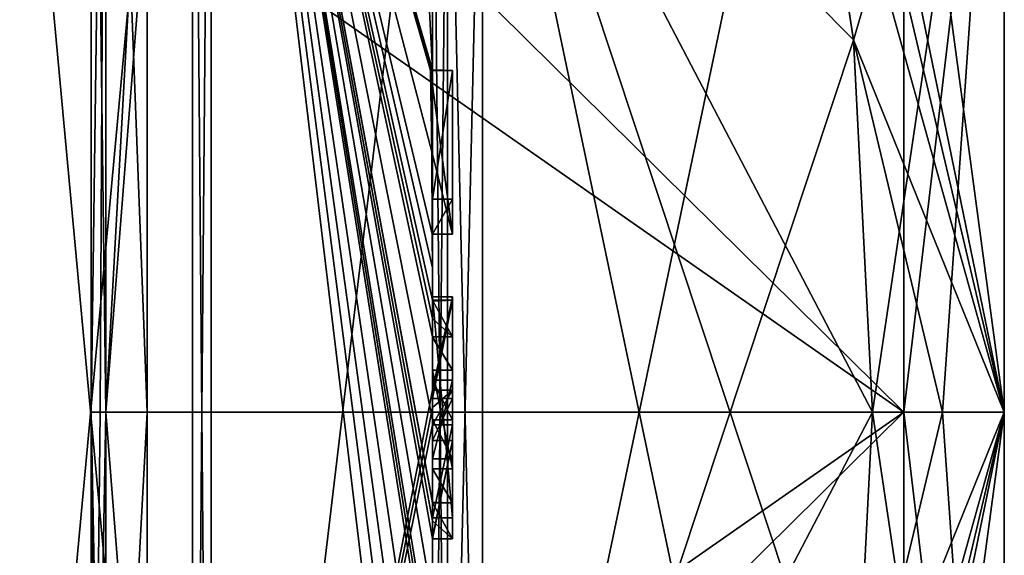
# Model space of a CAD drawing. Extents: x -23 to 1160, y -1799 to -1.
# Tile 214 of 216: x 1150.29 to 1160.1, y -29.43 to -24.09. Entities that reach past the tile are written whole.
import ezdxf

# ---------------------------------------------------------------- set-up
doc = ezdxf.new("R2010")
doc.units = 0
doc.header["$LTSCALE"] = 72.282644
for name, color, linetype in [('2585', 7, 'CONTINUOUS'), ('2586', 7, 'CONTINUOUS'), ('2589', 7, 'CONTINUOUS'), ('2592', 7, 'CONTINUOUS'), ('2597', 7, 'CONTINUOUS'), ('2598', 7, 'CONTINUOUS'), ('2599', 7, 'CONTINUOUS'), ('2600', 7, 'CONTINUOUS'), ('2601', 7, 'CONTINUOUS'), ('2602', 7, 'CONTINUOUS'), ('2605', 7, 'CONTINUOUS'), ('2606', 7, 'CONTINUOUS'), ('2607', 7, 'CONTINUOUS'), ('2608', 7, 'CONTINUOUS'), ('2609', 7, 'CONTINUOUS'), ('2610', 7, 'CONTINUOUS'), ('2611', 7, 'CONTINUOUS'), ('2612', 7, 'CONTINUOUS'), ('2643', 7, 'CONTINUOUS'), ('2646', 7, 'CONTINUOUS'), ('2647', 7, 'CONTINUOUS'), ('2648', 7, 'CONTINUOUS'), ('2649', 7, 'CONTINUOUS'), ('2650', 7, 'CONTINUOUS'), ('2653', 7, 'CONTINUOUS'), ('2654', 7, 'CONTINUOUS'), ('2655', 7, 'CONTINUOUS'), ('2656', 7, 'CONTINUOUS'), ('2657', 7, 'CONTINUOUS'), ('2658', 7, 'CONTINUOUS'), ('2659', 7, 'CONTINUOUS'), ('2660', 7, 'CONTINUOUS'), ('2661', 7, 'CONTINUOUS'), ('2670', 7, 'CONTINUOUS'), ('2673', 7, 'CONTINUOUS'), ('2676', 7, 'CONTINUOUS'), ('2677', 7, 'CONTINUOUS'), ('2703', 7, 'CONTINUOUS'), ('2704', 7, 'CONTINUOUS'), ('2705', 7, 'CONTINUOUS'), ('2706', 7, 'CONTINUOUS'), ('2707', 7, 'CONTINUOUS'), ('2708', 7, 'CONTINUOUS'), ('2709', 7, 'CONTINUOUS'), ('2710', 7, 'CONTINUOUS'), ('2711', 7, 'CONTINUOUS'), ('2712', 7, 'CONTINUOUS'), ('2713', 7, 'CONTINUOUS'), ('2714', 7, 'CONTINUOUS'), ('2774', 7, 'CONTINUOUS')]:
    doc.layers.add(name, color=color, linetype=linetype)

msp = doc.modelspace()

# ---------------------------------------------------------------- linework, layer by layer
at = {"layer": '2585', "linetype": 'CONTINUOUS'}
for points in [[(1160.1, -19.55), (1160.1, -27.9993, -8.4499), (1160.1, -15.5), (1160.1, -19.55)], [(1160.1, -15.5), (1160.1, -27.9993, -8.4499), (1160.1, -19.1612, -8.8388), (1160.1, -15.5)], [(1160.1, -28.0007, 8.4499), (1160.1, -19.55), (1160.1, -19.1612, 8.8388), (1160.1, -28.0007, 8.4499)], [(1160.1, -28.0007, 8.4499), (1160.1, -19.1612, 8.8388), (1160.1, -36.8388, 8.8388), (1160.1, -28.0007, 8.4499)], [(1160.1, -19.1612, -8.8388), (1160.1, -27.9993, -8.4499), (1160.1, -36.8388, -8.8388), (1160.1, -19.1612, -8.8388)], [(1160.1, -19.1612, 8.8388), (1160.1, -28, 12.5), (1160.1, -36.8388, 8.8388), (1160.1, -19.1612, 8.8388)], [(1160.1, -28, -12.5), (1160.1, -19.1612, -8.8388), (1160.1, -36.8388, -8.8388), (1160.1, -28, -12.5)], [(1160.1, -27.9993, -8.4499), (1160.1, -36.45), (1160.1, -36.8388, -8.8388), (1160.1, -27.9993, -8.4499)], [(1160.1, -36.45), (1160.1, -28.0007, 8.4499), (1160.1, -40.5), (1160.1, -36.45)], [(1160.1, -40.5), (1160.1, -28.0007, 8.4499), (1160.1, -36.8388, 8.8388), (1160.1, -40.5)]]:
    msp.add_3dface(points, dxfattribs=at)
at = {"layer": '2586', "linetype": 'CONTINUOUS'}
for points in [[(1154.9, -20.5597, 15.95), (1154.9, -35.4403, 15.95), (1158.0232, -20.5597, 15.95), (1154.9, -20.5597, 15.95)], [(1158.0232, -20.5597, 15.95), (1154.9, -35.4403, 15.95), (1158.5978, -24.2917, 15.95), (1158.0232, -20.5597, 15.95)], [(1158.5978, -24.2917, 15.95), (1154.9, -35.4403, 15.95), (1158.7857, -28, 15.95), (1158.5978, -24.2917, 15.95)], [(1158.7857, -28, 15.95), (1154.9, -35.4403, 15.95), (1158.5976, -31.7097, 15.95), (1158.7857, -28, 15.95)]]:
    msp.add_3dface(points, dxfattribs=at)
at = {"layer": '2589', "linetype": 'CONTINUOUS'}
for points in [[(1154.9, -35.4403, -15.95), (1154.9, -20.5597, -15.95), (1158.0232, -35.4403, -15.95), (1154.9, -35.4403, -15.95)], [(1158.0232, -35.4403, -15.95), (1154.9, -20.5597, -15.95), (1158.5978, -31.7083, -15.95), (1158.0232, -35.4403, -15.95)], [(1158.5978, -31.7083, -15.95), (1154.9, -20.5597, -15.95), (1158.7857, -28, -15.95), (1158.5978, -31.7083, -15.95)], [(1158.7857, -28, -15.95), (1154.9, -20.5597, -15.95), (1158.5976, -24.2903, -15.95), (1158.7857, -28, -15.95)], [(1158.5976, -24.2903, -15.95), (1154.9, -20.5597, -15.95), (1158.0232, -20.5597, -15.95), (1158.5976, -24.2903, -15.95)]]:
    msp.add_3dface(points, dxfattribs=at)
at = {"layer": '2592', "linetype": 'CONTINUOUS'}
for points in [[(1154.4, -35.5503, -16.45), (1154.4, -21.7364, -16.5), (1154.4, -20.4497, -16.45), (1154.4, -35.5503, -16.45)], [(1154.4, -26.85, 16.5), (1154.4, -29.0506, 16.5), (1154.4, -20.4497, 16.45), (1154.4, -26.85, 16.5)], [(1154.4, -20.4497, 16.45), (1154.4, -29.0506, 16.5), (1154.4, -35.5503, 16.45), (1154.4, -20.4497, 16.45)], [(1154.4, -26.85, 16.7828), (1154.4, -26.85, 16.5), (1154.4, -20.4497, 16.45), (1154.4, -26.85, 16.7828)], [(1154.4, -20.4802, 17.9917), (1154.4, -26.85, 16.7828), (1154.4, -20.4497, 16.45), (1154.4, -20.4802, 17.9917)], [(1154.4, -27.7791, 19.4994), (1154.4, -26.85, 16.7828), (1154.4, -20.4802, 17.9917), (1154.4, -27.7791, 19.4994)], [(1154.4, -22.1297, -16.5), (1154.4, -21.7364, -16.5), (1154.4, -35.5503, -16.45), (1154.4, -22.1297, -16.5)], [(1154.4, -23.5648, -16.5), (1154.4, -22.1297, -16.5), (1154.4, -35.5503, -16.45), (1154.4, -23.5648, -16.5)], [(1154.4, -23.9582, -16.5), (1154.4, -23.5648, -16.5), (1154.4, -35.5503, -16.45), (1154.4, -23.9582, -16.5)], [(1154.4, -23.8037, -19.0431), (1154.4, -23.9582, -16.5), (1154.4, -24.5874, -19.1964), (1154.4, -23.8037, -19.0431)], [(1154.4, -24.5874, -19.1964), (1154.4, -23.9582, -16.5), (1154.4, -25.8781, -16.5), (1154.4, -24.5874, -19.1964)], [(1154.4, -25.8781, -16.5), (1154.4, -23.9582, -16.5), (1154.4, -35.5503, -16.45), (1154.4, -25.8781, -16.5)], [(1154.4, -25.8781, -19.196), (1154.4, -24.5874, -19.1964), (1154.4, -25.8781, -16.5), (1154.4, -25.8781, -19.196)], [(1154.4, -26.2268, -16.5), (1154.4, -25.8781, -16.5), (1154.4, -35.5503, -16.45), (1154.4, -26.2268, -16.5)], [(1154.4, -26.2268, -19.4192), (1154.4, -26.2268, -16.5), (1154.4, -27.8639, -16.5), (1154.4, -26.2268, -19.4192)], [(1154.4, -27.8639, -16.5), (1154.4, -26.2268, -16.5), (1154.4, -35.5503, -16.45), (1154.4, -27.8639, -16.5)], [(1154.4, -26.5602, -19.4468), (1154.4, -26.2268, -19.4192), (1154.4, -27.8639, -16.5), (1154.4, -26.5602, -19.4468)], [(1154.4, -26.894, -19.4686), (1154.4, -26.5602, -19.4468), (1154.4, -27.8639, -16.5), (1154.4, -26.894, -19.4686)], [(1154.4, -27.7791, 16.7828), (1154.4, -26.85, 16.7828), (1154.4, -27.7791, 19.4994), (1154.4, -27.7791, 16.7828)], [(1154.4, -27.254, -19.4857), (1154.4, -27.5811, -18.4497), (1154.4, -28.0747, -19.4999), (1154.4, -27.254, -19.4857)], [(1154.4, -27.5811, -18.4497), (1154.4, -28.5656, -18.4497), (1154.4, -28.0747, -19.4999), (1154.4, -27.5811, -18.4497)], [(1154.4, -28.4656, -18.1456), (1154.4, -27.6811, -18.1456), (1154.4, -28.0744, -16.904), (1154.4, -28.4656, -18.1456)], [(1154.4, -28.2828, -16.5), (1154.4, -27.8639, -16.5), (1154.4, -35.5503, -16.45), (1154.4, -28.2828, -16.5)], [(1154.4, -28.5656, -18.4497), (1154.4, -28.8949, -19.4795), (1154.4, -28.0747, -19.4999), (1154.4, -28.5656, -18.4497)], [(1154.4, -28.1257, 19.4998), (1154.4, -35.6608, 17.9321), (1154.4, -28.1257, 16.7828), (1154.4, -28.1257, 19.4998)], [(1154.4, -28.1257, 16.7828), (1154.4, -35.6608, 17.9321), (1154.4, -29.0506, 16.7828), (1154.4, -28.1257, 16.7828)], [(1154.4, -29.2498, -19.4599), (1154.4, -28.2828, -16.5), (1154.4, -29.5882, -16.5), (1154.4, -29.2498, -19.4599)], [(1154.4, -29.5882, -16.5), (1154.4, -28.2828, -16.5), (1154.4, -35.5503, -16.45), (1154.4, -29.5882, -16.5)], [(1154.4, -29.0506, 16.7828), (1154.4, -35.6608, 17.9321), (1154.4, -29.0506, 16.5), (1154.4, -29.0506, 16.7828)], [(1154.4, -29.0506, 16.5), (1154.4, -35.6608, 17.9321), (1154.4, -35.5503, 16.45), (1154.4, -29.0506, 16.5)], [(1154.4, -29.8827, -19.4089), (1154.4, -29.2498, -19.4599), (1154.4, -29.5882, -16.7828), (1154.4, -29.8827, -19.4089)], [(1154.4, -29.5882, -16.7828), (1154.4, -29.2498, -19.4599), (1154.4, -29.5882, -16.5), (1154.4, -29.5882, -16.7828)]]:
    msp.add_3dface(points, dxfattribs=at)
at = {"layer": '2597', "linetype": 'CONTINUOUS'}
for points in [[(1152.1949, -38.9913, 19.0374), (1154.4, -20.4802, 17.9917), (1152.1949, -17.0087, 19.0374), (1152.1949, -38.9913, 19.0374)], [(1154.4, -27.7791, 19.4994), (1154.4, -20.4802, 17.9917), (1152.1949, -38.9913, 19.0374), (1154.4, -27.7791, 19.4994)], [(1154.4, -27.9524, 19.5), (1154.4, -27.7791, 19.4994), (1152.1949, -38.9913, 19.0374), (1154.4, -27.9524, 19.5)], [(1154.4, -28.1257, 19.4998), (1154.4, -27.9524, 19.5), (1152.1949, -38.9913, 19.0374), (1154.4, -28.1257, 19.4998)], [(1154.4, -35.6608, 17.9321), (1154.4, -28.1257, 19.4998), (1152.1949, -38.9913, 19.0374), (1154.4, -35.6608, 17.9321)]]:
    msp.add_3dface(points, dxfattribs=at)
at = {"layer": '2598', "linetype": 'CONTINUOUS'}
for points in [[(1154.4, -28.0747, -19.4999), (1154.4, -28.8949, -19.4795), (1152.1949, -17.0087, -19.0374), (1154.4, -28.0747, -19.4999)], [(1152.1949, -17.0087, -19.0374), (1154.4, -28.8949, -19.4795), (1154.4, -28.8982, -19.4897), (1152.1949, -17.0087, -19.0374)], [(1154.4, -28.0747, -19.4999), (1152.1949, -17.0087, -19.0374), (1154.4, -27.2495, -19.5), (1154.4, -28.0747, -19.4999)], [(1152.1949, -17.0087, -19.0374), (1154.4, -24.5874, -19.1964), (1154.3957, -24.5939, -19.3494), (1152.1949, -17.0087, -19.0374)], [(1154.4, -24.5874, -19.1964), (1152.1949, -17.0087, -19.0374), (1154.3204, -23.0206, -19.5), (1154.4, -24.5874, -19.1964)], [(1152.1949, -17.0087, -19.0374), (1154.4, -26.5602, -19.4468), (1154.3998, -26.8838, -19.5), (1152.1949, -17.0087, -19.0374)], [(1154.4, -26.5602, -19.4468), (1152.1949, -17.0087, -19.0374), (1154.3987, -26.2268, -19.5), (1154.4, -26.5602, -19.4468)], [(1152.1949, -17.0087, -19.0374), (1154.4, -29.8827, -19.4089), (1154.3948, -30.5131, -19.5), (1152.1949, -17.0087, -19.0374)], [(1154.4, -29.8827, -19.4089), (1152.1949, -17.0087, -19.0374), (1154.3997, -29.2629, -19.5), (1154.4, -29.8827, -19.4089)], [(1152.1949, -17.0087, -19.0374), (1154.4, -32.0042, -19.0844), (1154.3401, -32.6371, -19.5), (1152.1949, -17.0087, -19.0374)], [(1154.4, -32.0042, -19.0844), (1152.1949, -17.0087, -19.0374), (1154.3913, -30.8597, -19.5), (1154.4, -32.0042, -19.0844)], [(1152.1949, -38.9913, -19.0374), (1152.1949, -17.0087, -19.0374), (1154.2315, -34, -19.5), (1152.1949, -38.9913, -19.0374)], [(1154.2315, -34, -19.5), (1152.1949, -17.0087, -19.0374), (1154.2952, -33.3336, -19.5), (1154.2315, -34, -19.5)], [(1154.2952, -33.3336, -19.5), (1152.1949, -17.0087, -19.0374), (1154.3401, -32.6371, -19.5), (1154.2952, -33.3336, -19.5)], [(1154.3913, -30.8597, -19.5), (1152.1949, -17.0087, -19.0374), (1154.3932, -30.6867, -19.5), (1154.3913, -30.8597, -19.5)], [(1154.3932, -30.6867, -19.5), (1152.1949, -17.0087, -19.0374), (1154.3948, -30.5131, -19.5), (1154.3932, -30.6867, -19.5)], [(1154.3997, -29.2629, -19.5), (1152.1949, -17.0087, -19.0374), (1154.3998, -29.0822, -19.5), (1154.3997, -29.2629, -19.5)], [(1154.3998, -29.0822, -19.5), (1152.1949, -17.0087, -19.0374), (1154.3999, -28.9015, -19.5), (1154.3998, -29.0822, -19.5)], [(1154.3999, -28.9015, -19.5), (1152.1949, -17.0087, -19.0374), (1154.4, -28.8982, -19.4897), (1154.3999, -28.9015, -19.5)], [(1154.4, -27.2495, -19.5), (1152.1949, -17.0087, -19.0374), (1154.3999, -27.0666, -19.5), (1154.4, -27.2495, -19.5)], [(1154.3999, -27.0666, -19.5), (1152.1949, -17.0087, -19.0374), (1154.3998, -26.8838, -19.5), (1154.3999, -27.0666, -19.5)], [(1154.3987, -26.2268, -19.5), (1152.1949, -17.0087, -19.0374), (1154.3941, -25.4044, -19.5), (1154.3987, -26.2268, -19.5)], [(1154.3941, -25.4044, -19.5), (1152.1949, -17.0087, -19.0374), (1154.3825, -24.5939, -19.5), (1154.3941, -25.4044, -19.5)], [(1154.3825, -24.5939, -19.5), (1152.1949, -17.0087, -19.0374), (1154.3957, -24.5939, -19.3494), (1154.3825, -24.5939, -19.5)], [(1154.4, -23.8037, -19.0431), (1154.4, -24.5874, -19.1964), (1154.3204, -23.0206, -19.5), (1154.4, -23.8037, -19.0431)], [(1154.3997, -26.2268, -19.4596), (1154.4, -26.5602, -19.4468), (1154.3987, -26.2268, -19.5), (1154.3997, -26.2268, -19.4596)], [(1154.4, -26.2268, -19.4192), (1154.4, -26.5602, -19.4468), (1154.3997, -26.2268, -19.4596), (1154.4, -26.2268, -19.4192)], [(1154.3998, -26.8838, -19.5), (1154.4, -26.5602, -19.4468), (1154.3999, -26.8889, -19.4843), (1154.3998, -26.8838, -19.5)], [(1154.4, -26.5602, -19.4468), (1154.4, -26.894, -19.4686), (1154.3999, -26.8889, -19.4843), (1154.4, -26.5602, -19.4468)], [(1154.4, -27.254, -19.4857), (1154.4, -28.0747, -19.4999), (1154.4, -27.2495, -19.5), (1154.4, -27.254, -19.4857)], [(1154.3999, -29.2564, -19.48), (1154.4, -29.8827, -19.4089), (1154.3997, -29.2629, -19.5), (1154.3999, -29.2564, -19.48)], [(1154.4, -29.2498, -19.4599), (1154.4, -29.8827, -19.4089), (1154.3999, -29.2564, -19.48), (1154.4, -29.2498, -19.4599)]]:
    msp.add_3dface(points, dxfattribs=at)
at = {"layer": '2599', "linetype": 'CONTINUOUS'}
for points in [[(1152.0094, -38.9849, -19.0264), (1150, -17.2786, -18.5712), (1152.0094, -17.0151, -19.0264), (1152.0094, -38.9849, -19.0264)], [(1150, -38.7214, -18.5712), (1150, -17.2786, -18.5712), (1152.0094, -38.9849, -19.0264), (1150, -38.7214, -18.5712)]]:
    msp.add_3dface(points, dxfattribs=at)
at = {"layer": '2600', "linetype": 'CONTINUOUS'}
for points in [[(1150, -17.2786, 18.5712), (1150, -38.7214, 18.5712), (1152.0094, -17.0151, 19.0264), (1150, -17.2786, 18.5712)], [(1152.0094, -17.0151, 19.0264), (1150, -38.7214, 18.5712), (1152.0094, -38.9849, 19.0264), (1152.0094, -17.0151, 19.0264)]]:
    msp.add_3dface(points, dxfattribs=at)
at = {"layer": '2601', "linetype": 'CONTINUOUS'}
for points in [[(1151.5562, -22.7321, 5.2679), (1151.5562, -28, 7.45), (1151.1443, -17.1953, 0), (1151.5562, -22.7321, 5.2679)], [(1151.5562, -28, 7.45), (1151.1443, -28, 10.8047), (1151.1443, -17.1953, 0), (1151.5562, -28, 7.45)], [(1151.1443, -28, -10.8047), (1151.5562, -20.55), (1151.1443, -17.1953, 0), (1151.1443, -28, -10.8047)], [(1151.5562, -22.7321, -5.2679), (1151.5562, -20.55), (1151.1443, -28, -10.8047), (1151.5562, -22.7321, -5.2679)], [(1151.5562, -28, -7.45), (1151.5562, -22.7321, -5.2679), (1151.1443, -28, -10.8047), (1151.5562, -28, -7.45)]]:
    msp.add_3dface(points, dxfattribs=at)
at = {"layer": '2602', "linetype": 'CONTINUOUS'}
for points in [[(1151.5562, -28, 7.45), (1151.5562, -33.2679, 5.2679), (1151.1443, -28, 10.8047), (1151.5562, -28, 7.45)], [(1151.1443, -28, 10.8047), (1151.5562, -33.2679, 5.2679), (1151.1443, -35.64, 7.6401), (1151.1443, -28, 10.8047)], [(1151.5562, -33.2679, -5.2679), (1151.5562, -28, -7.45), (1151.1443, -35.64, -7.6401), (1151.5562, -33.2679, -5.2679)], [(1151.5562, -28, -7.45), (1151.1443, -28, -10.8047), (1151.1443, -35.64, -7.6401), (1151.5562, -28, -7.45)]]:
    msp.add_3dface(points, dxfattribs=at)
at = {"layer": '2605', "linetype": 'CONTINUOUS'}
for points in [[(1152.1949, -38.9913, 19.0374), (1152.1949, -17.0087, 19.0374), (1152.0094, -38.9849, 19.0264), (1152.1949, -38.9913, 19.0374)], [(1152.1949, -17.0087, 19.0374), (1152.0094, -17.0151, 19.0264), (1152.0094, -38.9849, 19.0264), (1152.1949, -17.0087, 19.0374)]]:
    msp.add_3dface(points, dxfattribs=at)
at = {"layer": '2606', "linetype": 'CONTINUOUS'}
for points in [[(1152.1949, -17.0087, -19.0374), (1152.1949, -38.9913, -19.0374), (1152.0094, -17.0151, -19.0264), (1152.1949, -17.0087, -19.0374)], [(1152.1949, -38.9913, -19.0374), (1152.0094, -38.9849, -19.0264), (1152.0094, -17.0151, -19.0264), (1152.1949, -38.9913, -19.0374)]]:
    msp.add_3dface(points, dxfattribs=at)
at = {"layer": '2607', "linetype": 'CONTINUOUS'}
for points in [[(1160.1, -36.8388, 8.8388), (1160.1, -28, 12.5), (1158.0232, -38.093, 14.4185), (1160.1, -36.8388, 8.8388)], [(1160.1, -28, 12.5), (1158.5976, -31.7097, 15.95), (1158.0232, -35.4403, 15.95), (1160.1, -28, 12.5)], [(1160.1, -28, 12.5), (1158.0232, -35.4403, 15.95), (1158.0232, -36.8, 15.242), (1160.1, -28, 12.5)], [(1158.0232, -38.093, 14.4185), (1160.1, -28, 12.5), (1158.0232, -36.8, 15.242), (1158.0232, -38.093, 14.4185)], [(1158.5976, -31.7097, 15.95), (1160.1, -28, 12.5), (1159.4827, -28, 14.2402), (1158.5976, -31.7097, 15.95)], [(1158.7857, -28, 15.95), (1158.5976, -31.7097, 15.95), (1159.4827, -28, 14.2402), (1158.7857, -28, 15.95)], [(1160.1, -36.8388, -8.8388), (1158.5978, -31.7083, -15.95), (1158.7857, -28, -15.95), (1160.1, -36.8388, -8.8388)], [(1160.1, -36.8388, -8.8388), (1158.7857, -28, -15.95), (1159.4827, -28, -14.2402), (1160.1, -36.8388, -8.8388)], [(1160.1, -28, -12.5), (1160.1, -36.8388, -8.8388), (1159.4827, -28, -14.2402), (1160.1, -28, -12.5)]]:
    msp.add_3dface(points, dxfattribs=at)
at = {"layer": '2608', "linetype": 'CONTINUOUS'}
for points in [[(1160.1, -19.1612, -8.8388), (1160.1, -28, -12.5), (1158.0232, -17.907, -14.4185), (1160.1, -19.1612, -8.8388)], [(1158.0232, -17.907, -14.4185), (1160.1, -28, -12.5), (1158.0232, -19.2, -15.242), (1158.0232, -17.907, -14.4185)], [(1160.1, -19.1612, 8.8388), (1158.0232, -20.5597, 15.95), (1158.5978, -24.2917, 15.95), (1160.1, -19.1612, 8.8388)], [(1160.1, -28, -12.5), (1158.0232, -20.5597, -15.95), (1158.0232, -19.2, -15.242), (1160.1, -28, -12.5)], [(1160.1, -19.1612, 8.8388), (1158.5978, -24.2917, 15.95), (1158.7857, -28, 15.95), (1160.1, -19.1612, 8.8388)], [(1160.1, -19.1612, 8.8388), (1158.7857, -28, 15.95), (1159.4827, -28, 14.2402), (1160.1, -19.1612, 8.8388)], [(1160.1, -28, 12.5), (1160.1, -19.1612, 8.8388), (1159.4827, -28, 14.2402), (1160.1, -28, 12.5)], [(1160.1, -28, -12.5), (1158.5976, -24.2903, -15.95), (1158.0232, -20.5597, -15.95), (1160.1, -28, -12.5)], [(1158.5976, -24.2903, -15.95), (1160.1, -28, -12.5), (1159.4827, -28, -14.2402), (1158.5976, -24.2903, -15.95)], [(1158.7857, -28, -15.95), (1158.5976, -24.2903, -15.95), (1159.4827, -28, -14.2402), (1158.7857, -28, -15.95)]]:
    msp.add_3dface(points, dxfattribs=at)
at = {"layer": '2609', "linetype": 'CONTINUOUS'}
for points in [[(1159.1, -20.55), (1159.1, -28.0008, 7.45), (1151.5562, -20.55), (1159.1, -20.55)], [(1151.5562, -20.55), (1159.1, -28.0008, 7.45), (1151.5562, -22.7321, 5.2679), (1151.5562, -20.55)], [(1159.1, -28.0008, 7.45), (1151.5562, -28, 7.45), (1151.5562, -22.7321, 5.2679), (1159.1, -28.0008, 7.45)], [(1151.5562, -33.2679, 5.2679), (1151.5562, -28, 7.45), (1159.1, -28.0008, 7.45), (1151.5562, -33.2679, 5.2679)], [(1159.1, -35.45), (1151.5562, -33.2679, 5.2679), (1159.1, -28.0008, 7.45), (1159.1, -35.45)]]:
    msp.add_3dface(points, dxfattribs=at)
at = {"layer": '2610', "linetype": 'CONTINUOUS'}
for points in [[(1159.1, -27.9992, -7.45), (1159.1, -20.55), (1151.5562, -22.7321, -5.2679), (1159.1, -27.9992, -7.45)], [(1151.5562, -28, -7.45), (1159.1, -27.9992, -7.45), (1151.5562, -22.7321, -5.2679), (1151.5562, -28, -7.45)], [(1151.5562, -35.45), (1159.1, -35.45), (1159.1, -27.9992, -7.45), (1151.5562, -35.45)], [(1151.5562, -35.45), (1159.1, -27.9992, -7.45), (1151.5562, -33.2679, -5.2679), (1151.5562, -35.45)], [(1151.5562, -33.2679, -5.2679), (1159.1, -27.9992, -7.45), (1151.5562, -28, -7.45), (1151.5562, -33.2679, -5.2679)]]:
    msp.add_3dface(points, dxfattribs=at)
at = {"layer": '2611', "linetype": 'CONTINUOUS'}
for points in [[(1160.1, -19.55), (1160.1, -28.0007, 8.4499), (1159.1, -20.55), (1160.1, -19.55)], [(1160.1, -28.0007, 8.4499), (1159.1, -28.0008, 7.45), (1159.1, -20.55), (1160.1, -28.0007, 8.4499)], [(1160.1, -28.0007, 8.4499), (1160.1, -36.45), (1159.1, -28.0008, 7.45), (1160.1, -28.0007, 8.4499)], [(1160.1, -36.45), (1159.1, -35.45), (1159.1, -28.0008, 7.45), (1160.1, -36.45)]]:
    msp.add_3dface(points, dxfattribs=at)
at = {"layer": '2612', "linetype": 'CONTINUOUS'}
for points in [[(1160.1, -27.9993, -8.4499), (1160.1, -19.55), (1159.1, -27.9992, -7.45), (1160.1, -27.9993, -8.4499)], [(1160.1, -19.55), (1159.1, -20.55), (1159.1, -27.9992, -7.45), (1160.1, -19.55)], [(1159.1, -35.45), (1160.1, -27.9993, -8.4499), (1159.1, -27.9992, -7.45), (1159.1, -35.45)], [(1160.1, -36.45), (1160.1, -27.9993, -8.4499), (1159.1, -35.45), (1160.1, -36.45)]]:
    msp.add_3dface(points, dxfattribs=at)
at = {"layer": '2643', "linetype": 'CONTINUOUS'}
for points in [[(1154.6, -24.5939, -19.5), (1154.6, -24.5939, -19.196), (1154.6, -25.8781, -19.196), (1154.6, -24.5939, -19.5)], [(1154.6, -26.2268, -19.5), (1154.6, -24.5939, -19.5), (1154.6, -25.8781, -19.196), (1154.6, -26.2268, -19.5)], [(1154.6, -26.2268, -16.5), (1154.6, -26.2268, -19.5), (1154.6, -25.8781, -19.196), (1154.6, -26.2268, -16.5)], [(1154.6, -25.8781, -16.5), (1154.6, -26.2268, -16.5), (1154.6, -25.8781, -19.196), (1154.6, -25.8781, -16.5)], [(1154.6, -26.8838, -19.5), (1154.6, -27.8639, -16.5), (1154.6, -27.2495, -19.5), (1154.6, -26.8838, -19.5)], [(1154.6, -27.2495, -19.5), (1154.6, -27.8639, -16.5), (1154.6, -27.5811, -18.4497), (1154.6, -27.2495, -19.5)], [(1154.6, -27.5811, -18.4497), (1154.6, -27.8639, -16.5), (1154.6, -27.6811, -18.1456), (1154.6, -27.5811, -18.4497)], [(1154.6, -28.5656, -18.4497), (1154.6, -27.5811, -18.4497), (1154.6, -28.4656, -18.1456), (1154.6, -28.5656, -18.4497)], [(1154.6, -28.4656, -18.1456), (1154.6, -27.5811, -18.4497), (1154.6, -27.6811, -18.1456), (1154.6, -28.4656, -18.1456)], [(1154.6, -27.6811, -18.1456), (1154.6, -27.8639, -16.5), (1154.6, -28.0744, -16.904), (1154.6, -27.6811, -18.1456)], [(1154.6, -27.8639, -16.5), (1154.6, -28.2828, -16.5), (1154.6, -28.0744, -16.904), (1154.6, -27.8639, -16.5)], [(1154.6, -28.2828, -16.5), (1154.6, -28.4656, -18.1456), (1154.6, -28.0744, -16.904), (1154.6, -28.2828, -16.5)], [(1154.6, -28.2828, -16.5), (1154.6, -29.2629, -19.5), (1154.6, -28.4656, -18.1456), (1154.6, -28.2828, -16.5)], [(1154.6, -29.2629, -19.5), (1154.6, -28.5656, -18.4497), (1154.6, -28.4656, -18.1456), (1154.6, -29.2629, -19.5)], [(1154.6, -28.9015, -19.5), (1154.6, -28.5656, -18.4497), (1154.6, -29.2629, -19.5), (1154.6, -28.9015, -19.5)]]:
    msp.add_3dface(points, dxfattribs=at)
at = {"layer": '2646', "linetype": 'CONTINUOUS'}
for points in [[(1154.4, -27.8639, -16.5), (1154.4, -28.2828, -16.5), (1154.6, -27.8639, -16.5), (1154.4, -27.8639, -16.5)], [(1154.6, -27.8639, -16.5), (1154.4, -28.2828, -16.5), (1154.6, -28.2828, -16.5), (1154.6, -27.8639, -16.5)]]:
    msp.add_3dface(points, dxfattribs=at)
at = {"layer": '2647', "linetype": 'CONTINUOUS'}
for points in [[(1154.3998, -26.8838, -19.5), (1154.3999, -26.8889, -19.4843), (1154.6, -26.8838, -19.5), (1154.3998, -26.8838, -19.5)], [(1154.3999, -26.8889, -19.4843), (1154.4, -26.894, -19.4686), (1154.6, -26.8838, -19.5), (1154.3999, -26.8889, -19.4843)], [(1154.4, -26.894, -19.4686), (1154.4, -27.8639, -16.5), (1154.6, -26.8838, -19.5), (1154.4, -26.894, -19.4686)], [(1154.4, -27.8639, -16.5), (1154.6, -27.8639, -16.5), (1154.6, -26.8838, -19.5), (1154.4, -27.8639, -16.5)]]:
    msp.add_3dface(points, dxfattribs=at)
at = {"layer": '2648', "linetype": 'CONTINUOUS'}
for points in [[(1154.4, -27.6811, -18.1456), (1154.4, -28.4656, -18.1456), (1154.6, -27.6811, -18.1456), (1154.4, -27.6811, -18.1456)], [(1154.4, -28.4656, -18.1456), (1154.6, -28.4656, -18.1456), (1154.6, -27.6811, -18.1456), (1154.4, -28.4656, -18.1456)]]:
    msp.add_3dface(points, dxfattribs=at)
at = {"layer": '2649', "linetype": 'CONTINUOUS'}
for points in [[(1154.4, -24.5874, -19.1964), (1154.4, -25.8781, -19.196), (1154.6, -24.5939, -19.196), (1154.4, -24.5874, -19.1964)], [(1154.6, -24.5939, -19.196), (1154.4, -25.8781, -19.196), (1154.6, -25.8781, -19.196), (1154.6, -24.5939, -19.196)]]:
    msp.add_3dface(points, dxfattribs=at)
at = {"layer": '2650', "linetype": 'CONTINUOUS'}
for points in [[(1154.3825, -24.5939, -19.5), (1154.3957, -24.5939, -19.3494), (1154.6, -24.5939, -19.5), (1154.3825, -24.5939, -19.5)], [(1154.3957, -24.5939, -19.3494), (1154.4, -24.5874, -19.1964), (1154.6, -24.5939, -19.5), (1154.3957, -24.5939, -19.3494)], [(1154.4, -24.5874, -19.1964), (1154.6, -24.5939, -19.196), (1154.6, -24.5939, -19.5), (1154.4, -24.5874, -19.1964)]]:
    msp.add_3dface(points, dxfattribs=at)
at = {"layer": '2653', "linetype": 'CONTINUOUS'}
for points in [[(1154.6, -27.7791, 16.7828), (1154.6, -29.0506, 16.5), (1154.6, -26.85, 16.7828), (1154.6, -27.7791, 16.7828)], [(1154.6, -26.85, 16.7828), (1154.6, -29.0506, 16.5), (1154.6, -26.85, 16.5), (1154.6, -26.85, 16.7828)], [(1154.6, -28.1257, 16.7828), (1154.6, -29.0506, 16.5), (1154.6, -27.7791, 16.7828), (1154.6, -28.1257, 16.7828)], [(1154.6, -28.1257, 19.5), (1154.6, -28.1257, 16.7828), (1154.6, -27.7791, 19.5), (1154.6, -28.1257, 19.5)], [(1154.6, -27.7791, 19.5), (1154.6, -28.1257, 16.7828), (1154.6, -27.7791, 16.7828), (1154.6, -27.7791, 19.5)], [(1154.6, -29.0506, 16.7828), (1154.6, -29.0506, 16.5), (1154.6, -28.1257, 16.7828), (1154.6, -29.0506, 16.7828)]]:
    msp.add_3dface(points, dxfattribs=at)
at = {"layer": '2654', "linetype": 'CONTINUOUS'}
for points in [[(1154.4, -28.1257, 16.7828), (1154.4, -29.0506, 16.7828), (1154.6, -28.1257, 16.7828), (1154.4, -28.1257, 16.7828)], [(1154.4, -29.0506, 16.7828), (1154.6, -29.0506, 16.7828), (1154.6, -28.1257, 16.7828), (1154.4, -29.0506, 16.7828)]]:
    msp.add_3dface(points, dxfattribs=at)
at = {"layer": '2655', "linetype": 'CONTINUOUS'}
for points in [[(1154.4, -28.1257, 19.4998), (1154.4, -28.1257, 16.7828), (1154.6, -28.1257, 19.5), (1154.4, -28.1257, 19.4998)], [(1154.4, -28.1257, 16.7828), (1154.6, -28.1257, 16.7828), (1154.6, -28.1257, 19.5), (1154.4, -28.1257, 16.7828)]]:
    msp.add_3dface(points, dxfattribs=at)
at = {"layer": '2656', "linetype": 'CONTINUOUS'}
for points in [[(1154.4, -27.9524, 19.5), (1154.4, -28.1257, 19.4998), (1154.6, -27.7791, 19.5), (1154.4, -27.9524, 19.5)], [(1154.4, -28.1257, 19.4998), (1154.6, -28.1257, 19.5), (1154.6, -27.7791, 19.5), (1154.4, -28.1257, 19.4998)], [(1154.4, -27.7791, 19.4994), (1154.4, -27.9524, 19.5), (1154.6, -27.7791, 19.5), (1154.4, -27.7791, 19.4994)]]:
    msp.add_3dface(points, dxfattribs=at)
at = {"layer": '2657', "linetype": 'CONTINUOUS'}
for points in [[(1154.4, -27.7791, 16.7828), (1154.4, -27.7791, 19.4994), (1154.6, -27.7791, 16.7828), (1154.4, -27.7791, 16.7828)], [(1154.4, -27.7791, 19.4994), (1154.6, -27.7791, 19.5), (1154.6, -27.7791, 16.7828), (1154.4, -27.7791, 19.4994)]]:
    msp.add_3dface(points, dxfattribs=at)
at = {"layer": '2658', "linetype": 'CONTINUOUS'}
for points in [[(1154.4, -26.85, 16.7828), (1154.4, -27.7791, 16.7828), (1154.6, -26.85, 16.7828), (1154.4, -26.85, 16.7828)], [(1154.4, -27.7791, 16.7828), (1154.6, -27.7791, 16.7828), (1154.6, -26.85, 16.7828), (1154.4, -27.7791, 16.7828)]]:
    msp.add_3dface(points, dxfattribs=at)
at = {"layer": '2659', "linetype": 'CONTINUOUS'}
for points in [[(1154.4, -26.85, 16.5), (1154.4, -26.85, 16.7828), (1154.6, -26.85, 16.5), (1154.4, -26.85, 16.5)], [(1154.4, -26.85, 16.7828), (1154.6, -26.85, 16.7828), (1154.6, -26.85, 16.5), (1154.4, -26.85, 16.7828)]]:
    msp.add_3dface(points, dxfattribs=at)
at = {"layer": '2660', "linetype": 'CONTINUOUS'}
for points in [[(1154.4, -29.0506, 16.5), (1154.4, -26.85, 16.5), (1154.6, -29.0506, 16.5), (1154.4, -29.0506, 16.5)], [(1154.6, -29.0506, 16.5), (1154.4, -26.85, 16.5), (1154.6, -26.85, 16.5), (1154.6, -29.0506, 16.5)]]:
    msp.add_3dface(points, dxfattribs=at)
at = {"layer": '2661', "linetype": 'CONTINUOUS'}
for points in [[(1154.4, -29.0506, 16.7828), (1154.4, -29.0506, 16.5), (1154.6, -29.0506, 16.7828), (1154.4, -29.0506, 16.7828)], [(1154.4, -29.0506, 16.5), (1154.6, -29.0506, 16.5), (1154.6, -29.0506, 16.7828), (1154.4, -29.0506, 16.5)]]:
    msp.add_3dface(points, dxfattribs=at)
at = {"layer": '2670', "linetype": 'CONTINUOUS'}
for points in [[(1154.4, -35.5503, -16.45), (1154.4, -20.4497, -16.45), (1154.549, -20.5279, -16.094), (1154.4, -35.5503, -16.45)], [(1154.4, -35.5503, -16.45), (1154.549, -20.5279, -16.094), (1154.549, -35.4721, -16.094), (1154.4, -35.5503, -16.45)], [(1154.549, -20.5279, -16.094), (1154.9, -20.5597, -15.95), (1154.549, -35.4721, -16.094), (1154.549, -20.5279, -16.094)], [(1154.9, -20.5597, -15.95), (1154.9, -35.4403, -15.95), (1154.549, -35.4721, -16.094), (1154.9, -20.5597, -15.95)]]:
    msp.add_3dface(points, dxfattribs=at)
at = {"layer": '2673', "linetype": 'CONTINUOUS'}
for points in [[(1154.4, -20.4497, 16.45), (1154.4, -35.5503, 16.45), (1154.549, -35.4721, 16.094), (1154.4, -20.4497, 16.45)], [(1154.4, -20.4497, 16.45), (1154.549, -35.4721, 16.094), (1154.549, -20.5279, 16.094), (1154.4, -20.4497, 16.45)], [(1154.9, -35.4403, 15.95), (1154.9, -20.5597, 15.95), (1154.549, -20.5279, 16.094), (1154.9, -35.4403, 15.95)], [(1154.549, -35.4721, 16.094), (1154.9, -35.4403, 15.95), (1154.549, -20.5279, 16.094), (1154.549, -35.4721, 16.094)]]:
    msp.add_3dface(points, dxfattribs=at)
at = {"layer": '2676', "linetype": 'CONTINUOUS'}
for points in [[(1151.1443, -17.1953, 0), (1151.1443, -28, 10.8047), (1151, -16.6124, 0.0006), (1151.1443, -17.1953, 0)], [(1151, -16.6124, 0.0006), (1151.1443, -28, 10.8047), (1151, -27.9994, 11.3876), (1151, -16.6124, 0.0006)], [(1151, -28, -11.3877), (1151.1443, -17.1953, 0), (1151, -16.6124, 0.0006), (1151, -28, -11.3877)], [(1151.1443, -17.1953, 0), (1151, -28, -11.3877), (1151.0897, -28, -11.1005), (1151.1443, -17.1953, 0)], [(1151.1443, -28, -10.8047), (1151.1443, -17.1953, 0), (1151.0897, -28, -11.1005), (1151.1443, -28, -10.8047)], [(1151.1443, -28, 10.8047), (1151.1443, -35.64, 7.6401), (1151, -27.9994, 11.3876), (1151.1443, -28, 10.8047)], [(1151.1443, -35.64, 7.6401), (1151.1443, -38.8047), (1151, -27.9994, 11.3876), (1151.1443, -35.64, 7.6401)], [(1151.1443, -38.8047), (1151.0897, -39.1005, 0), (1151, -27.9994, 11.3876), (1151.1443, -38.8047)], [(1151.0897, -39.1005, 0), (1151, -39.3877, 0), (1151, -27.9994, 11.3876), (1151.0897, -39.1005, 0)]]:
    msp.add_3dface(points, dxfattribs=at)
at = {"layer": '2677', "linetype": 'CONTINUOUS'}
for points in [[(1151.1443, -35.64, -7.6401), (1151.1443, -28, -10.8047), (1151, -36.0523, -8.0523), (1151.1443, -35.64, -7.6401)], [(1151, -36.0523, -8.0523), (1151.1443, -28, -10.8047), (1151.0897, -28, -11.1005), (1151, -36.0523, -8.0523)], [(1151, -28, -11.3877), (1151, -36.0523, -8.0523), (1151.0897, -28, -11.1005), (1151, -28, -11.3877)]]:
    msp.add_3dface(points, dxfattribs=at)
at = {"layer": '2703', "linetype": 'CONTINUOUS'}
for points in [[(1154.3999, -29.2564, -19.48), (1154.3997, -29.2629, -19.5), (1154.6, -28.2828, -16.5), (1154.3999, -29.2564, -19.48)], [(1154.3997, -29.2629, -19.5), (1154.6, -29.2629, -19.5), (1154.6, -28.2828, -16.5), (1154.3997, -29.2629, -19.5)], [(1154.4, -29.2498, -19.4599), (1154.3999, -29.2564, -19.48), (1154.6, -28.2828, -16.5), (1154.4, -29.2498, -19.4599)], [(1154.4, -28.2828, -16.5), (1154.4, -29.2498, -19.4599), (1154.6, -28.2828, -16.5), (1154.4, -28.2828, -16.5)]]:
    msp.add_3dface(points, dxfattribs=at)
at = {"layer": '2704', "linetype": 'CONTINUOUS'}
for points in [[(1154.3998, -29.0822, -19.5), (1154.3999, -28.9015, -19.5), (1154.6, -29.2629, -19.5), (1154.3998, -29.0822, -19.5)], [(1154.3999, -28.9015, -19.5), (1154.6, -28.9015, -19.5), (1154.6, -29.2629, -19.5), (1154.3999, -28.9015, -19.5)], [(1154.3997, -29.2629, -19.5), (1154.3998, -29.0822, -19.5), (1154.6, -29.2629, -19.5), (1154.3997, -29.2629, -19.5)]]:
    msp.add_3dface(points, dxfattribs=at)
at = {"layer": '2705', "linetype": 'CONTINUOUS'}
for points in [[(1154.4, -28.8949, -19.4795), (1154.4, -28.5656, -18.4497), (1154.6, -28.9015, -19.5), (1154.4, -28.8949, -19.4795)], [(1154.4, -28.5656, -18.4497), (1154.6, -28.5656, -18.4497), (1154.6, -28.9015, -19.5), (1154.4, -28.5656, -18.4497)], [(1154.3999, -28.9015, -19.5), (1154.4, -28.8982, -19.4897), (1154.6, -28.9015, -19.5), (1154.3999, -28.9015, -19.5)], [(1154.4, -28.8982, -19.4897), (1154.4, -28.8949, -19.4795), (1154.6, -28.9015, -19.5), (1154.4, -28.8982, -19.4897)]]:
    msp.add_3dface(points, dxfattribs=at)
at = {"layer": '2706', "linetype": 'CONTINUOUS'}
for points in [[(1154.4, -28.5656, -18.4497), (1154.4, -27.5811, -18.4497), (1154.6, -28.5656, -18.4497), (1154.4, -28.5656, -18.4497)], [(1154.4, -27.5811, -18.4497), (1154.6, -27.5811, -18.4497), (1154.6, -28.5656, -18.4497), (1154.4, -27.5811, -18.4497)]]:
    msp.add_3dface(points, dxfattribs=at)
at = {"layer": '2707', "linetype": 'CONTINUOUS'}
for points in [[(1154.4, -27.254, -19.4857), (1154.4, -27.2495, -19.5), (1154.6, -27.5811, -18.4497), (1154.4, -27.254, -19.4857)], [(1154.4, -27.2495, -19.5), (1154.6, -27.2495, -19.5), (1154.6, -27.5811, -18.4497), (1154.4, -27.2495, -19.5)], [(1154.4, -27.5811, -18.4497), (1154.4, -27.254, -19.4857), (1154.6, -27.5811, -18.4497), (1154.4, -27.5811, -18.4497)]]:
    msp.add_3dface(points, dxfattribs=at)
at = {"layer": '2708', "linetype": 'CONTINUOUS'}
for points in [[(1154.3999, -27.0666, -19.5), (1154.3998, -26.8838, -19.5), (1154.6, -27.2495, -19.5), (1154.3999, -27.0666, -19.5)], [(1154.3998, -26.8838, -19.5), (1154.6, -26.8838, -19.5), (1154.6, -27.2495, -19.5), (1154.3998, -26.8838, -19.5)], [(1154.4, -27.2495, -19.5), (1154.3999, -27.0666, -19.5), (1154.6, -27.2495, -19.5), (1154.4, -27.2495, -19.5)]]:
    msp.add_3dface(points, dxfattribs=at)
at = {"layer": '2709', "linetype": 'CONTINUOUS'}
for points in [[(1154.4, -28.4656, -18.1456), (1154.4, -28.0744, -16.904), (1154.6, -28.4656, -18.1456), (1154.4, -28.4656, -18.1456)], [(1154.6, -28.4656, -18.1456), (1154.4, -28.0744, -16.904), (1154.6, -28.0744, -16.904), (1154.6, -28.4656, -18.1456)]]:
    msp.add_3dface(points, dxfattribs=at)
at = {"layer": '2710', "linetype": 'CONTINUOUS'}
for points in [[(1154.4, -28.0744, -16.904), (1154.4, -27.6811, -18.1456), (1154.6, -28.0744, -16.904), (1154.4, -28.0744, -16.904)], [(1154.4, -27.6811, -18.1456), (1154.6, -27.6811, -18.1456), (1154.6, -28.0744, -16.904), (1154.4, -27.6811, -18.1456)]]:
    msp.add_3dface(points, dxfattribs=at)
at = {"layer": '2711', "linetype": 'CONTINUOUS'}
for points in [[(1154.4, -25.8781, -19.196), (1154.4, -25.8781, -16.5), (1154.6, -25.8781, -19.196), (1154.4, -25.8781, -19.196)], [(1154.4, -25.8781, -16.5), (1154.6, -25.8781, -16.5), (1154.6, -25.8781, -19.196), (1154.4, -25.8781, -16.5)]]:
    msp.add_3dface(points, dxfattribs=at)
at = {"layer": '2712', "linetype": 'CONTINUOUS'}
for points in [[(1154.4, -25.8781, -16.5), (1154.4, -26.2268, -16.5), (1154.6, -25.8781, -16.5), (1154.4, -25.8781, -16.5)], [(1154.4, -26.2268, -16.5), (1154.6, -26.2268, -16.5), (1154.6, -25.8781, -16.5), (1154.4, -26.2268, -16.5)]]:
    msp.add_3dface(points, dxfattribs=at)
at = {"layer": '2713', "linetype": 'CONTINUOUS'}
for points in [[(1154.3997, -26.2268, -19.4596), (1154.3987, -26.2268, -19.5), (1154.6, -26.2268, -16.5), (1154.3997, -26.2268, -19.4596)], [(1154.3987, -26.2268, -19.5), (1154.6, -26.2268, -19.5), (1154.6, -26.2268, -16.5), (1154.3987, -26.2268, -19.5)], [(1154.4, -26.2268, -19.4192), (1154.3997, -26.2268, -19.4596), (1154.6, -26.2268, -16.5), (1154.4, -26.2268, -19.4192)], [(1154.4, -26.2268, -16.5), (1154.4, -26.2268, -19.4192), (1154.6, -26.2268, -16.5), (1154.4, -26.2268, -16.5)]]:
    msp.add_3dface(points, dxfattribs=at)
at = {"layer": '2714', "linetype": 'CONTINUOUS'}
for points in [[(1154.3941, -25.4044, -19.5), (1154.3825, -24.5939, -19.5), (1154.6, -26.2268, -19.5), (1154.3941, -25.4044, -19.5)], [(1154.3825, -24.5939, -19.5), (1154.6, -24.5939, -19.5), (1154.6, -26.2268, -19.5), (1154.3825, -24.5939, -19.5)], [(1154.3987, -26.2268, -19.5), (1154.3941, -25.4044, -19.5), (1154.6, -26.2268, -19.5), (1154.3987, -26.2268, -19.5)]]:
    msp.add_3dface(points, dxfattribs=at)
at = {"layer": '2774', "linetype": 'CONTINUOUS'}
for points in [[(1151, -39.3877, 0), (1151, -36.0523, -8.0523), (1151, -16.6124, 0.0006), (1151, -39.3877, 0)], [(1151, -39.3877, 0), (1151, -16.6124, 0.0006), (1151, -27.9994, 11.3876), (1151, -39.3877, 0)], [(1151, -36.0523, -8.0523), (1151, -28, -11.3877), (1151, -16.6124, 0.0006), (1151, -36.0523, -8.0523)]]:
    msp.add_3dface(points, dxfattribs=at)

doc.saveas('drawing.dxf')
